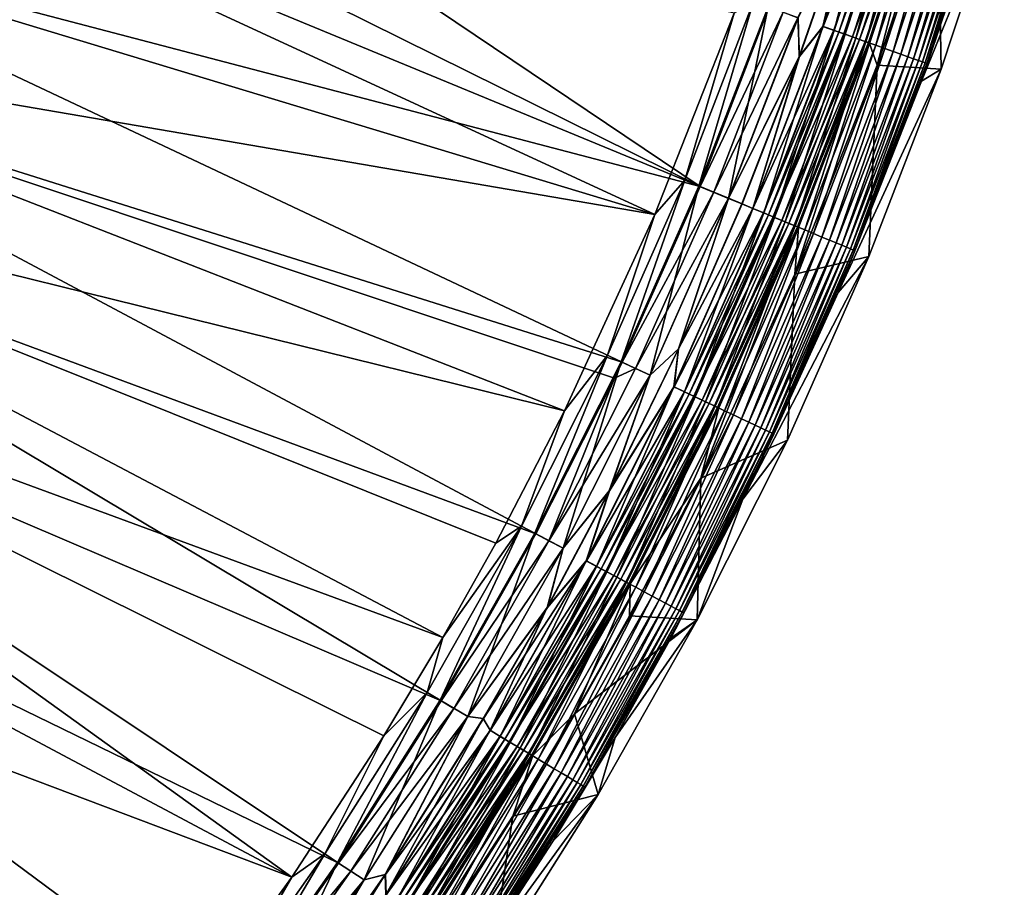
# Model space of a CAD drawing. Header units: metres. Extents: x -900 to 900, y -400 to 400.
# Tile 204 of 253: x 843 to 891, y -308 to -265. Entities that reach past the tile are written whole.
import ezdxf

# ---------------------------------------------------------------- set-up
doc = ezdxf.new("R2010")
doc.units = ezdxf.units.M

msp = doc.modelspace()

# ---------------------------------------------------------------- linework, layer by layer
at = {"layer": 'top'}
for points in [[(833.678528, -244.696198, -32.470963), (876.619751, -273.58847, -3.399924), (831.358643, -251.173111, -32.471138)], [(880.22467, -264.190063, -3.399924), (876.619751, -273.58847, -3.399924), (833.678528, -244.696198, -32.470963)], [(876.619751, -273.58847, -3.399924), (830.080566, -254.367065, -32.470848), (831.358643, -251.173111, -32.471138)], [(874.420105, -274.93988, -0.803848), (828.644226, -253.807495, -29.872879), (825.802856, -260.232513, -29.871416)], [(874.420105, -274.93988, -0.803848), (878.28363, -265.150696, -0.803848), (828.644226, -253.807495, -29.872879)], [(830.080566, -254.367065, -32.470848), (876.619751, -273.58847, -3.399924), (827.292175, -260.656525, -32.469524)], [(885.567139, -256.763672, -0.028766), (883.967896, -259.979309), (882.597351, -265.788147, -0.028766)], [(882.597351, -265.788147, -0.028766), (883.1427, -265.983215, -0.114353), (885.567139, -256.763672, -0.028766)], [(885.576904, -256.766663, -3.056892), (886.111206, -256.928619, -3.22474), (882.606995, -265.791565, -3.056892)], [(882.606995, -265.791565, -3.056892), (883.981995, -259.983856, -3), (885.576904, -256.766663, -3.056892)], [(886.111206, -256.928619, -3.22474), (883.13269, -265.979614, -3.22474), (882.606995, -265.791565, -3.056892)], [(886.111206, -256.928619, -3.22474), (886.363708, -257.005157, -3.348771), (883.13269, -265.979614, -3.22474)], [(885.567139, -256.763672, -0.028766), (883.1427, -265.983215, -0.114353), (886.121338, -256.931702, -0.114353)], [(886.121338, -256.931702, -0.114353), (883.1427, -265.983215, -0.114353), (883.678711, -266.174957, -0.255695)], [(886.121338, -256.931702, -0.114353), (883.678711, -266.174957, -0.255695), (886.666138, -257.096832, -0.255695)], [(886.363708, -257.005157, -3.348771), (883.381165, -266.068481, -3.348771), (883.13269, -265.979614, -3.22474)], [(886.363708, -257.005157, -3.348771), (886.60321, -257.077759, -3.497899), (883.381165, -266.068481, -3.348771)], [(886.60321, -257.077759, -3.497899), (883.616821, -266.152802, -3.497899), (883.381165, -266.068481, -3.348771)], [(886.60321, -257.077759, -3.497899), (887.03479, -257.208588, -3.865118), (883.616821, -266.152802, -3.497899)], [(887.03479, -257.208588, -3.865118), (884.041443, -266.304688, -3.865118), (883.616821, -266.152802, -3.497899)], [(886.666138, -257.096832, -0.255695), (883.678711, -266.174957, -0.255695), (884.199341, -266.361176, -0.451727)], [(887.03479, -257.208588, -3.865118), (887.389954, -257.316254, -4.312942), (884.041443, -266.304688, -3.865118)], [(887.389954, -257.316254, -4.312942), (884.39093, -266.429688, -4.312942), (884.041443, -266.304688, -3.865118)], [(886.666138, -257.096832, -0.255695), (884.199341, -266.361176, -0.451727), (887.195251, -257.257233, -0.451727)], [(887.195251, -257.257233, -0.451727), (884.199341, -266.361176, -0.451727), (884.69873, -266.539795, -0.70103)], [(887.389954, -257.316254, -4.312942), (887.65564, -257.39679, -4.82471), (884.39093, -266.429688, -4.312942)], [(887.65564, -257.39679, -4.82471), (884.652344, -266.523193, -4.82471), (884.39093, -266.429688, -4.312942)], [(887.65564, -257.39679, -4.82471), (887.820923, -257.446869, -5.381563), (884.652344, -266.523193, -4.82471)], [(887.820923, -257.446869, -5.381563), (884.814941, -266.58136, -5.381563), (884.652344, -266.523193, -4.82471)], [(884.69873, -266.539795, -0.70103), (887.70282, -257.411072, -0.70103), (887.195251, -257.257233, -0.451727)], [(885.172424, -266.709229, -1.000777), (887.70282, -257.411072, -0.70103), (884.69873, -266.539795, -0.70103)], [(887.820923, -257.446869, -5.381563), (887.886169, -257.506226, -5.959025), (884.814941, -266.58136, -5.381563)], [(887.70282, -257.411072, -0.70103), (885.172424, -266.709229, -1.000777), (888.184204, -257.557007, -1.000777)], [(887.886169, -257.506226, -5.959025), (884.875061, -266.620941, -5.959025), (884.814941, -266.58136, -5.381563)], [(887.886169, -257.506226, -5.959025), (885.247437, -267.673798, -87), (884.875061, -266.620941, -5.959025)], [(888.184204, -257.557007, -1.000777), (885.172424, -266.709229, -1.000777), (885.616211, -266.868011, -1.34779)], [(887.886169, -257.506226, -5.959025), (888.194824, -258.911102, -87), (885.247437, -267.673798, -87)], [(885.616211, -266.868011, -1.34779), (888.635254, -257.693756, -1.34779), (888.184204, -257.557007, -1.000777)], [(886.026001, -267.014587, -1.738888), (888.635254, -257.693756, -1.34779), (885.616211, -266.868011, -1.34779)], [(886.026001, -267.014587, -1.738888), (889.051758, -257.820007, -1.738888), (888.635254, -257.693756, -1.34779)], [(886.397766, -267.147583, -2.170691), (889.051758, -257.820007, -1.738888), (886.026001, -267.014587, -1.738888)], [(889.051758, -257.820007, -1.738888), (886.397766, -267.147583, -2.170691), (889.429626, -257.93454, -2.170691)], [(889.429626, -257.93454, -2.170691), (886.397766, -267.147583, -2.170691), (886.728394, -267.265839, -2.639013)], [(886.728394, -267.265839, -2.639013), (889.765564, -258.036377, -2.639013), (889.429626, -257.93454, -2.170691)], [(887.014709, -267.368256, -3.139467), (889.765564, -258.036377, -2.639013), (886.728394, -267.265839, -2.639013)], [(887.014709, -267.368256, -3.139467), (890.056641, -258.124603, -3.139467), (889.765564, -258.036377, -2.639013)], [(887.253784, -267.453766, -3.667668), (890.056641, -258.124603, -3.139467), (887.014709, -267.368256, -3.139467)], [(887.253784, -267.453766, -3.667668), (890.299622, -258.198273, -3.667668), (890.056641, -258.124603, -3.139467)], [(887.442932, -267.521423, -4.218875), (890.299622, -258.198273, -3.667668), (887.253784, -267.453766, -3.667668)], [(890.299622, -258.198273, -3.667668), (887.442932, -267.521423, -4.218875), (890.49176, -258.256531, -4.218875)], [(890.49176, -258.256531, -4.218875), (887.442932, -267.521423, -4.218875), (887.580627, -267.570709, -4.786941)], [(890.631775, -258.29895, -4.786941), (890.49176, -258.256531, -4.218875), (887.580627, -267.570709, -4.786941)], [(890.631775, -258.29895, -4.786941), (887.580627, -267.570709, -4.786941), (887.666016, -267.601227, -5.365363)], [(890.718506, -258.325256, -5.365363), (890.631775, -258.29895, -4.786941), (887.666016, -267.601227, -5.365363)], [(887.666016, -267.601227, -5.365363), (890.384705, -259.59024, -5.947641), (890.718506, -258.325256, -5.365363)], [(891.433838, -258.582397, -87), (890.384705, -259.59024, -5.947641), (887.403076, -268.454834, -5.947641)], [(891.433838, -258.582397, -87), (887.403076, -268.454834, -5.947641), (888.365662, -267.869904, -87)], [(891.433838, -258.582397, -87), (888.365662, -267.869904, -87), (888.194824, -258.911102, -87)], [(888.365662, -267.869904, -87), (885.247437, -267.673798, -87), (888.194824, -258.911102, -87)], [(887.403076, -268.454834, -5.947641), (890.384705, -259.59024, -5.947641), (887.666016, -267.601227, -5.365363)], [(822.860046, -266.103302, -29.869116), (874.420105, -274.93988, -0.803848), (825.802856, -260.232513, -29.871416)], [(883.981995, -259.983856, -3), (881.466797, -267.262421, -3), (881.387939, -265.37323, -3)], [(881.391724, -265.374573), (881.452881, -267.257324), (883.967896, -259.979309)], [(883.967896, -259.979309), (881.452881, -267.257324), (882.597351, -265.788147, -0.028766)], [(881.466797, -267.262421, -3), (883.981995, -259.983856, -3), (882.606995, -265.791565, -3.056892)], [(827.292175, -260.656525, -32.469524), (872.828491, -282.140686, -3.399924), (824.199768, -266.802155, -32.467205)], [(876.619751, -273.58847, -3.399924), (872.828491, -282.140686, -3.399924), (827.292175, -260.656525, -32.469524)], [(879.228088, -264.582916, -0.456723), (875.881042, -273.282471, -0.456723), (876.567688, -273.566895, -0.204445)], [(879.228088, -264.582916, -0.456723), (878.28363, -265.150696, -0.803848), (875.881042, -273.282471, -0.456723)], [(879.927856, -264.833221, -0.204445), (879.228088, -264.582916, -0.456723), (876.567688, -273.566895, -0.204445)], [(876.619751, -273.58847, -3.399924), (880.22467, -264.190063, -3.399924), (880.658752, -265.094696, -3.101714)], [(879.927856, -264.833221, -0.204445), (876.567688, -273.566895, -0.204445), (878.00238, -274.161163)], [(877.284912, -273.863953, -3.101714), (876.619751, -273.58847, -3.399924), (880.658752, -265.094696, -3.101714)], [(880.658752, -265.094696, -3.101714), (881.387939, -265.37323, -3), (877.284912, -273.863953, -3.101714)], [(881.391724, -265.374573), (879.927856, -264.833221, -0.204445), (878.00238, -274.161163)], [(878.28363, -265.150696, -0.803848), (874.420105, -274.93988, -0.803848), (875.881042, -273.282471, -0.456723)], [(881.387939, -265.37323, -3), (877.998657, -274.159637, -3), (877.284912, -273.863953, -3.101714)], [(881.387939, -265.37323, -3), (881.466797, -267.262421, -3), (877.998657, -274.159637, -3)], [(881.391724, -265.374573), (878.00238, -274.161163), (881.452881, -267.257324)], [(882.597351, -265.788147, -0.028766), (881.452881, -267.257324), (879.187134, -274.651917, -0.028766)], [(879.187134, -274.651917, -0.028766), (879.722229, -274.873535, -0.114353), (882.597351, -265.788147, -0.028766)], [(882.606995, -265.791565, -3.056892), (883.13269, -265.979614, -3.22474), (879.196594, -274.655823, -3.056892)], [(879.196594, -274.655823, -3.056892), (881.466797, -267.262421, -3), (882.606995, -265.791565, -3.056892)], [(883.13269, -265.979614, -3.22474), (879.712402, -274.869476, -3.22474), (879.196594, -274.655823, -3.056892)], [(883.13269, -265.979614, -3.22474), (883.381165, -266.068481, -3.348771), (879.712402, -274.869476, -3.22474)], [(883.381165, -266.068481, -3.348771), (879.956238, -274.970459, -3.348771), (879.712402, -274.869476, -3.22474)], [(879.722229, -274.873535, -0.114353), (883.1427, -265.983215, -0.114353), (882.597351, -265.788147, -0.028766)], [(879.722229, -274.873535, -0.114353), (880.24823, -275.091431, -0.255695), (883.1427, -265.983215, -0.114353)], [(883.381165, -266.068481, -3.348771), (883.616821, -266.152802, -3.497899), (879.956238, -274.970459, -3.348771)], [(883.1427, -265.983215, -0.114353), (880.24823, -275.091431, -0.255695), (883.678711, -266.174957, -0.255695)], [(819.514832, -272.042908, -29.865801), (870.017395, -284.498688, -0.803848), (822.860046, -266.103302, -29.869116)], [(870.017395, -284.498688, -0.803848), (874.420105, -274.93988, -0.803848), (822.860046, -266.103302, -29.869116)], [(883.616821, -266.152802, -3.497899), (880.187439, -275.066254, -3.497899), (879.956238, -274.970459, -3.348771)], [(883.616821, -266.152802, -3.497899), (884.041443, -266.304688, -3.865118), (880.187439, -275.066254, -3.497899)], [(884.041443, -266.304688, -3.865118), (880.604187, -275.238861, -3.865118), (880.187439, -275.066254, -3.497899)], [(883.678711, -266.174957, -0.255695), (880.24823, -275.091431, -0.255695), (880.759094, -275.303009, -0.451727)], [(884.041443, -266.304688, -3.865118), (884.39093, -266.429688, -4.312942), (880.604187, -275.238861, -3.865118)], [(884.39093, -266.429688, -4.312942), (880.947083, -275.38089, -4.312942), (880.604187, -275.238861, -3.865118)], [(883.678711, -266.174957, -0.255695), (880.759094, -275.303009, -0.451727), (884.199341, -266.361176, -0.451727)], [(884.199341, -266.361176, -0.451727), (880.759094, -275.303009, -0.451727), (881.249084, -275.505981, -0.70103)], [(884.39093, -266.429688, -4.312942), (884.652344, -266.523193, -4.82471), (880.947083, -275.38089, -4.312942)], [(884.652344, -266.523193, -4.82471), (881.203552, -275.487122, -4.82471), (880.947083, -275.38089, -4.312942)], [(884.652344, -266.523193, -4.82471), (884.814941, -266.58136, -5.381563), (881.203552, -275.487122, -4.82471)], [(884.199341, -266.361176, -0.451727), (881.249084, -275.505981, -0.70103), (884.69873, -266.539795, -0.70103)], [(884.69873, -266.539795, -0.70103), (881.249084, -275.505981, -0.70103), (881.713867, -275.698517, -1.000777)], [(881.713867, -275.698517, -1.000777), (885.172424, -266.709229, -1.000777), (884.69873, -266.539795, -0.70103)], [(824.199768, -266.802155, -32.467205), (868.623962, -290.492249, -3.399924), (820.81073, -272.789337, -32.463894)], [(872.828491, -282.140686, -3.399924), (872.458252, -282.918945, -3.399924), (824.199768, -266.802155, -32.467205)], [(824.199768, -266.802155, -32.467205), (872.458252, -282.918945, -3.399924), (868.623962, -290.492249, -3.399924)], [(884.814941, -266.58136, -5.381563), (881.363098, -275.553223, -5.381563), (881.203552, -275.487122, -4.82471)], [(885.247437, -267.673798, -87), (881.231445, -277.849609, -87), (884.875061, -266.620941, -5.959025)], [(884.875061, -266.620941, -5.959025), (881.231445, -277.849609, -87), (881.420349, -275.576935, -5.959025)], [(884.814941, -266.58136, -5.381563), (884.875061, -266.620941, -5.959025), (881.363098, -275.553223, -5.381563)], [(884.875061, -266.620941, -5.959025), (881.420349, -275.576935, -5.959025), (881.363098, -275.553223, -5.381563)], [(882.149353, -275.878906, -1.34779), (885.172424, -266.709229, -1.000777), (881.713867, -275.698517, -1.000777)], [(885.172424, -266.709229, -1.000777), (882.149353, -275.878906, -1.34779), (885.616211, -266.868011, -1.34779)], [(885.616211, -266.868011, -1.34779), (882.149353, -275.878906, -1.34779), (882.551453, -276.045471, -1.738888)], [(882.551453, -276.045471, -1.738888), (886.026001, -267.014587, -1.738888), (885.616211, -266.868011, -1.34779)], [(882.916321, -276.196564, -2.170691), (886.026001, -267.014587, -1.738888), (882.551453, -276.045471, -1.738888)], [(882.916321, -276.196564, -2.170691), (886.397766, -267.147583, -2.170691), (886.026001, -267.014587, -1.738888)], [(881.466797, -267.262421, -3), (878.662598, -274.434631, -3), (877.998657, -274.159637, -3)], [(878.00238, -274.161163), (878.648926, -274.428955), (881.452881, -267.257324)], [(881.452881, -267.257324), (878.648926, -274.428955), (879.187134, -274.651917, -0.028766)], [(879.196594, -274.655823, -3.056892), (878.662598, -274.434631, -3), (881.466797, -267.262421, -3)], [(883.240662, -276.330933, -2.639013), (886.397766, -267.147583, -2.170691), (882.916321, -276.196564, -2.170691)], [(886.397766, -267.147583, -2.170691), (883.240662, -276.330933, -2.639013), (886.728394, -267.265839, -2.639013)], [(886.728394, -267.265839, -2.639013), (883.240662, -276.330933, -2.639013), (883.521667, -276.447327, -3.139467)], [(883.521667, -276.447327, -3.139467), (887.014709, -267.368256, -3.139467), (886.728394, -267.265839, -2.639013)], [(883.756287, -276.544495, -3.667668), (887.014709, -267.368256, -3.139467), (883.521667, -276.447327, -3.139467)], [(883.756287, -276.544495, -3.667668), (887.253784, -267.453766, -3.667668), (887.014709, -267.368256, -3.139467)], [(883.941833, -276.621368, -4.218875), (887.253784, -267.453766, -3.667668), (883.756287, -276.544495, -3.667668)], [(883.941833, -276.621368, -4.218875), (887.442932, -267.521423, -4.218875), (887.253784, -267.453766, -3.667668)], [(884.845459, -276.995667, -87), (881.231445, -277.849609, -87), (885.247437, -267.673798, -87)], [(887.403076, -268.454834, -5.947641), (883.339905, -278.750305, -5.947641), (888.365662, -267.869904, -87)], [(888.365662, -267.869904, -87), (883.339905, -278.750305, -5.947641), (884.845459, -276.995667, -87)], [(887.442932, -267.521423, -4.218875), (883.941833, -276.621368, -4.218875), (884.076965, -276.677338, -4.786941)], [(887.580627, -267.570709, -4.786941), (887.442932, -267.521423, -4.218875), (884.076965, -276.677338, -4.786941)], [(887.580627, -267.570709, -4.786941), (884.076965, -276.677338, -4.786941), (884.160706, -276.712036, -5.365363)], [(887.666016, -267.601227, -5.365363), (887.580627, -267.570709, -4.786941), (884.160706, -276.712036, -5.365363)], [(884.160706, -276.712036, -5.365363), (887.403076, -268.454834, -5.947641), (887.666016, -267.601227, -5.365363)], [(888.365662, -267.869904, -87), (884.845459, -276.995667, -87), (885.247437, -267.673798, -87)], [(883.339905, -278.750305, -5.947641), (887.403076, -268.454834, -5.947641), (884.160706, -276.712036, -5.365363)], [(815.884094, -277.801331, -29.861549), (864.093689, -295.533813, -0.803848), (819.514832, -272.042908, -29.865801)], [(864.093689, -295.533813, -0.803848), (866.673462, -290.941956, -0.803848), (819.514832, -272.042908, -29.865801)], [(819.514832, -272.042908, -29.865801), (866.673462, -290.941956, -0.803848), (870.017395, -284.498688, -0.803848)], [(820.81073, -272.789337, -32.463894), (864.016663, -298.623444, -3.399924), (817.13324, -278.603821, -32.459595)], [(868.623962, -290.492249, -3.399924), (864.016663, -298.623444, -3.399924), (820.81073, -272.789337, -32.463894)], [(875.881042, -273.282471, -0.456723), (872.107422, -281.799591, -0.456723), (872.779236, -282.117371, -0.204445)], [(875.881042, -273.282471, -0.456723), (874.420105, -274.93988, -0.803848), (872.107422, -281.799591, -0.456723)], [(876.567688, -273.566895, -0.204445), (875.881042, -273.282471, -0.456723), (872.779236, -282.117371, -0.204445)], [(876.567688, -273.566895, -0.204445), (872.779236, -282.117371, -0.204445), (874.185974, -282.770844)], [(872.828491, -282.140686, -3.399924), (876.619751, -273.58847, -3.399924), (877.284912, -273.863953, -3.101714)], [(878.00238, -274.161163), (876.567688, -273.566895, -0.204445), (874.185974, -282.770844)], [(873.481018, -282.449341, -3.101714), (872.828491, -282.140686, -3.399924), (877.284912, -273.863953, -3.101714)], [(877.284912, -273.863953, -3.101714), (877.998657, -274.159637, -3), (873.481018, -282.449341, -3.101714)], [(877.998657, -274.159637, -3), (874.182373, -282.769135, -3), (873.481018, -282.449341, -3.101714)], [(877.998657, -274.159637, -3), (875.575989, -281.484558, -3), (874.182373, -282.769135, -3)], [(878.00238, -274.161163), (874.185974, -282.770844), (875.562561, -281.478333)], [(878.648926, -274.428955), (878.00238, -274.161163), (875.562561, -281.478333)], [(877.998657, -274.159637, -3), (878.662598, -274.434631, -3), (875.575989, -281.484558, -3)], [(879.187134, -274.651917, -0.028766), (875.562561, -281.478333), (875.342285, -283.329773, -0.028766)], [(875.342285, -283.329773, -0.028766), (875.865845, -283.577454, -0.114353), (879.187134, -274.651917, -0.028766)], [(879.196594, -274.655823, -3.056892), (879.712402, -274.869476, -3.22474), (875.351501, -283.334167, -3.056892)], [(875.351501, -283.334167, -3.056892), (875.575989, -281.484558, -3), (879.196594, -274.655823, -3.056892)], [(879.187134, -274.651917, -0.028766), (878.648926, -274.428955), (875.562561, -281.478333)], [(875.575989, -281.484558, -3), (878.662598, -274.434631, -3), (879.196594, -274.655823, -3.056892)], [(875.865845, -283.577454, -0.114353), (879.722229, -274.873535, -0.114353), (879.187134, -274.651917, -0.028766)], [(874.420105, -274.93988, -0.803848), (870.017395, -284.498688, -0.803848), (872.107422, -281.799591, -0.456723)], [(879.712402, -274.869476, -3.22474), (875.856262, -283.572906, -3.22474), (875.351501, -283.334167, -3.056892)], [(879.712402, -274.869476, -3.22474), (879.956238, -274.970459, -3.348771), (875.856262, -283.572906, -3.22474)], [(879.956238, -274.970459, -3.348771), (876.094788, -283.68576, -3.348771), (875.856262, -283.572906, -3.22474)], [(875.865845, -283.577454, -0.114353), (876.380493, -283.820892, -0.255695), (879.722229, -274.873535, -0.114353)], [(879.956238, -274.970459, -3.348771), (880.187439, -275.066254, -3.497899), (876.094788, -283.68576, -3.348771)], [(880.187439, -275.066254, -3.497899), (876.321045, -283.792786, -3.497899), (876.094788, -283.68576, -3.348771)], [(880.187439, -275.066254, -3.497899), (880.604187, -275.238861, -3.865118), (876.321045, -283.792786, -3.497899)], [(876.380493, -283.820892, -0.255695), (880.24823, -275.091431, -0.255695), (879.722229, -274.873535, -0.114353)], [(876.380493, -283.820892, -0.255695), (876.880371, -284.057343, -0.451727), (880.24823, -275.091431, -0.255695)], [(880.24823, -275.091431, -0.255695), (876.880371, -284.057343, -0.451727), (880.759094, -275.303009, -0.451727)], [(880.604187, -275.238861, -3.865118), (876.72876, -283.985657, -3.865118), (876.321045, -283.792786, -3.497899)], [(881.231445, -277.849609, -87), (876.654785, -287.785858, -87), (881.420349, -275.576935, -5.959025)], [(881.420349, -275.576935, -5.959025), (876.654785, -287.785858, -87), (877.530334, -284.352631, -5.959025)], [(880.604187, -275.238861, -3.865118), (880.947083, -275.38089, -4.312942), (876.72876, -283.985657, -3.865118)], [(880.947083, -275.38089, -4.312942), (877.06427, -284.144348, -4.312942), (876.72876, -283.985657, -3.865118)], [(880.759094, -275.303009, -0.451727), (876.880371, -284.057343, -0.451727), (877.359802, -284.284149, -0.70103)], [(880.947083, -275.38089, -4.312942), (881.203552, -275.487122, -4.82471), (877.06427, -284.144348, -4.312942)], [(881.203552, -275.487122, -4.82471), (877.315247, -284.263062, -4.82471), (877.06427, -284.144348, -4.312942)], [(881.203552, -275.487122, -4.82471), (881.363098, -275.553223, -5.381563), (877.315247, -284.263062, -4.82471)], [(881.363098, -275.553223, -5.381563), (877.471375, -284.336914, -5.381563), (877.315247, -284.263062, -4.82471)], [(880.759094, -275.303009, -0.451727), (877.359802, -284.284149, -0.70103), (881.249084, -275.505981, -0.70103)], [(881.249084, -275.505981, -0.70103), (877.359802, -284.284149, -0.70103), (877.814575, -284.499268, -1.000777)], [(881.363098, -275.553223, -5.381563), (881.420349, -275.576935, -5.959025), (877.471375, -284.336914, -5.381563)], [(881.420349, -275.576935, -5.959025), (877.530334, -284.352631, -5.959025), (877.471375, -284.336914, -5.381563)], [(881.249084, -275.505981, -0.70103), (877.814575, -284.499268, -1.000777), (881.713867, -275.698517, -1.000777)], [(881.713867, -275.698517, -1.000777), (877.814575, -284.499268, -1.000777), (878.240723, -284.700836, -1.34779)], [(878.240723, -284.700836, -1.34779), (882.149353, -275.878906, -1.34779), (881.713867, -275.698517, -1.000777)], [(878.634155, -284.886932, -1.738888), (882.149353, -275.878906, -1.34779), (878.240723, -284.700836, -1.34779)], [(882.149353, -275.878906, -1.34779), (878.634155, -284.886932, -1.738888), (882.551453, -276.045471, -1.738888)], [(882.551453, -276.045471, -1.738888), (878.634155, -284.886932, -1.738888), (878.991089, -285.055786, -2.170691)], [(878.991089, -285.055786, -2.170691), (882.916321, -276.196564, -2.170691), (882.551453, -276.045471, -1.738888)], [(879.308472, -285.205933, -2.639013), (882.916321, -276.196564, -2.170691), (878.991089, -285.055786, -2.170691)], [(879.308472, -285.205933, -2.639013), (883.240662, -276.330933, -2.639013), (882.916321, -276.196564, -2.170691)], [(879.583435, -285.335999, -3.139467), (883.240662, -276.330933, -2.639013), (879.308472, -285.205933, -2.639013)], [(883.240662, -276.330933, -2.639013), (879.583435, -285.335999, -3.139467), (883.521667, -276.447327, -3.139467)], [(883.521667, -276.447327, -3.139467), (879.583435, -285.335999, -3.139467), (879.812927, -285.44458, -3.667668)], [(879.812927, -285.44458, -3.667668), (883.756287, -276.544495, -3.667668), (883.521667, -276.447327, -3.139467)], [(879.994507, -285.530457, -4.218875), (883.756287, -276.544495, -3.667668), (879.812927, -285.44458, -3.667668)], [(879.994507, -285.530457, -4.218875), (883.941833, -276.621368, -4.218875), (883.756287, -276.544495, -3.667668)], [(880.12677, -285.593018, -4.786941), (883.941833, -276.621368, -4.218875), (879.994507, -285.530457, -4.218875)], [(884.076965, -276.677338, -4.786941), (883.941833, -276.621368, -4.218875), (880.12677, -285.593018, -4.786941)], [(883.339905, -278.750305, -5.947641), (878.709412, -288.803375, -5.947641), (884.845459, -276.995667, -87)], [(884.845459, -276.995667, -87), (878.709412, -288.803375, -5.947641), (880.881775, -285.937714, -87)], [(884.076965, -276.677338, -4.786941), (880.12677, -285.593018, -4.786941), (880.208679, -285.631775, -5.365363)], [(884.160706, -276.712036, -5.365363), (884.076965, -276.677338, -4.786941), (880.208679, -285.631775, -5.365363)], [(880.208679, -285.631775, -5.365363), (883.339905, -278.750305, -5.947641), (884.160706, -276.712036, -5.365363)], [(884.845459, -276.995667, -87), (880.881775, -285.937714, -87), (881.231445, -277.849609, -87)], [(856.742371, -307.198944, -0.803848), (815.884094, -277.801331, -29.861549), (811.974487, -283.371185, -29.856339)], [(856.742371, -307.198944, -0.803848), (861.217468, -300.325409, -0.803848), (815.884094, -277.801331, -29.861549)], [(861.217468, -300.325409, -0.803848), (864.093689, -295.533813, -0.803848), (815.884094, -277.801331, -29.861549)], [(880.881775, -285.937714, -87), (876.654785, -287.785858, -87), (881.231445, -277.849609, -87)], [(817.13324, -278.603821, -32.459595), (859.015991, -306.518616, -3.399924), (813.175964, -284.231598, -32.454315)], [(864.016663, -298.623444, -3.399924), (859.015991, -306.518616, -3.399924), (817.13324, -278.603821, -32.459595)], [(878.709412, -288.803375, -5.947641), (883.339905, -278.750305, -5.947641), (880.208679, -285.631775, -5.365363)], [(872.107422, -281.799591, -0.456723), (867.91864, -290.115173, -0.456723), (868.574036, -290.465576, -0.204445)], [(872.107422, -281.799591, -0.456723), (870.017395, -284.498688, -0.803848), (867.91864, -290.115173, -0.456723)], [(872.779236, -282.117371, -0.204445), (872.107422, -281.799591, -0.456723), (868.574036, -290.465576, -0.204445)], [(875.562561, -281.478333), (872.197021, -288.398773), (875.342285, -283.329773, -0.028766)], [(875.562561, -281.478333), (874.185974, -282.770844), (872.197021, -288.398773)], [(872.210205, -288.405518, -3), (875.575989, -281.484558, -3), (875.351501, -283.334167, -3.056892)], [(875.575989, -281.484558, -3), (872.210205, -288.405518, -3), (874.182373, -282.769135, -3)], [(872.779236, -282.117371, -0.204445), (868.574036, -290.465576, -0.204445), (869.95166, -291.182892)], [(874.185974, -282.770844), (872.779236, -282.117371, -0.204445), (869.95166, -291.182892)], [(872.458252, -282.918945, -3.399924), (872.828491, -282.140686, -3.399924), (873.481018, -282.449341, -3.101714)], [(869.258667, -290.831573, -3.101714), (872.458252, -282.918945, -3.399924), (873.481018, -282.449341, -3.101714)], [(873.481018, -282.449341, -3.101714), (874.182373, -282.769135, -3), (869.258667, -290.831573, -3.101714)], [(874.182373, -282.769135, -3), (869.948181, -291.181, -3), (869.258667, -290.831573, -3.101714)], [(874.182373, -282.769135, -3), (872.210205, -288.405518, -3), (869.948181, -291.181, -3)], [(874.185974, -282.770844), (869.95166, -291.182892), (872.197021, -288.398773)], [(869.258667, -290.831573, -3.101714), (868.623962, -290.492249, -3.399924), (872.458252, -282.918945, -3.399924)], [(875.342285, -283.329773, -0.028766), (872.197021, -288.398773), (871.074402, -291.802338, -0.028766)], [(871.074402, -291.802338, -0.028766), (871.585205, -292.075409, -0.114353), (875.342285, -283.329773, -0.028766)], [(875.351501, -283.334167, -3.056892), (875.856262, -283.572906, -3.22474), (871.083435, -291.807159, -3.056892)], [(871.083435, -291.807159, -3.056892), (872.210205, -288.405518, -3), (875.351501, -283.334167, -3.056892)], [(871.585205, -292.075409, -0.114353), (875.865845, -283.577454, -0.114353), (875.342285, -283.329773, -0.028766)], [(807.795105, -288.742004, -29.850136), (856.742371, -307.198944, -0.803848), (811.974487, -283.371185, -29.856339)], [(875.856262, -283.572906, -3.22474), (871.575806, -292.070404, -3.22474), (871.083435, -291.807159, -3.056892)], [(875.856262, -283.572906, -3.22474), (876.094788, -283.68576, -3.348771), (871.575806, -292.070404, -3.22474)], [(876.094788, -283.68576, -3.348771), (871.808533, -292.194794, -3.348771), (871.575806, -292.070404, -3.22474)], [(871.585205, -292.075409, -0.114353), (872.08728, -292.343811, -0.255695), (875.865845, -283.577454, -0.114353)], [(876.094788, -283.68576, -3.348771), (876.321045, -283.792786, -3.497899), (871.808533, -292.194794, -3.348771)], [(876.321045, -283.792786, -3.497899), (872.029236, -292.312805, -3.497899), (871.808533, -292.194794, -3.348771)], [(876.321045, -283.792786, -3.497899), (876.72876, -283.985657, -3.865118), (872.029236, -292.312805, -3.497899)], [(872.08728, -292.343811, -0.255695), (876.380493, -283.820892, -0.255695), (875.865845, -283.577454, -0.114353)], [(813.175964, -284.231598, -32.454315), (853.609985, -314.191132, -3.399924), (808.948486, -289.659393, -32.44804)], [(859.015991, -306.518616, -3.399924), (853.609985, -314.191132, -3.399924), (813.175964, -284.231598, -32.454315)], [(876.72876, -283.985657, -3.865118), (872.427002, -292.525482, -3.865118), (872.029236, -292.312805, -3.497899)], [(872.08728, -292.343811, -0.255695), (872.57489, -292.604523, -0.451727), (876.380493, -283.820892, -0.255695)], [(876.72876, -283.985657, -3.865118), (877.06427, -284.144348, -4.312942), (872.427002, -292.525482, -3.865118)], [(877.06427, -284.144348, -4.312942), (872.754333, -292.700439, -4.312942), (872.427002, -292.525482, -3.865118)], [(872.57489, -292.604523, -0.451727), (876.880371, -284.057343, -0.451727), (876.380493, -283.820892, -0.255695)], [(872.57489, -292.604523, -0.451727), (873.042664, -292.854584, -0.70103), (876.880371, -284.057343, -0.451727)], [(877.06427, -284.144348, -4.312942), (877.315247, -284.263062, -4.82471), (872.754333, -292.700439, -4.312942)], [(877.315247, -284.263062, -4.82471), (872.999146, -292.83136, -4.82471), (872.754333, -292.700439, -4.312942)], [(877.315247, -284.263062, -4.82471), (877.471375, -284.336914, -5.381563), (872.999146, -292.83136, -4.82471)], [(876.880371, -284.057343, -0.451727), (873.042664, -292.854584, -0.70103), (877.359802, -284.284149, -0.70103)], [(877.359802, -284.284149, -0.70103), (873.042664, -292.854584, -0.70103), (873.486328, -293.091797, -1.000777)], [(877.359802, -284.284149, -0.70103), (873.486328, -293.091797, -1.000777), (877.814575, -284.499268, -1.000777)], [(870.017395, -284.498688, -0.803848), (866.673462, -290.941956, -0.803848), (867.91864, -290.115173, -0.456723)], [(877.471375, -284.336914, -5.381563), (873.151489, -292.912781, -5.381563), (872.999146, -292.83136, -4.82471)], [(877.471375, -284.336914, -5.381563), (877.530334, -284.352631, -5.959025), (873.151489, -292.912781, -5.381563)], [(877.530334, -284.352631, -5.959025), (873.214417, -292.92688, -5.959025), (873.151489, -292.912781, -5.381563)], [(876.654785, -287.785858, -87), (873.214417, -292.92688, -5.959025), (877.530334, -284.352631, -5.959025)], [(877.814575, -284.499268, -1.000777), (873.486328, -293.091797, -1.000777), (873.901978, -293.314026, -1.34779)], [(877.814575, -284.499268, -1.000777), (873.901978, -293.314026, -1.34779), (878.240723, -284.700836, -1.34779)], [(878.240723, -284.700836, -1.34779), (873.901978, -293.314026, -1.34779), (874.285828, -293.519226, -1.738888)], [(874.285828, -293.519226, -1.738888), (878.634155, -284.886932, -1.738888), (878.240723, -284.700836, -1.34779)], [(874.634033, -293.705383, -2.170691), (878.634155, -284.886932, -1.738888), (874.285828, -293.519226, -1.738888)], [(878.634155, -284.886932, -1.738888), (874.634033, -293.705383, -2.170691), (878.991089, -285.055786, -2.170691)], [(878.991089, -285.055786, -2.170691), (874.634033, -293.705383, -2.170691), (874.943665, -293.870941, -2.639013)], [(874.943665, -293.870941, -2.639013), (879.308472, -285.205933, -2.639013), (878.991089, -285.055786, -2.170691)], [(875.211914, -294.014313, -3.139467), (879.308472, -285.205933, -2.639013), (874.943665, -293.870941, -2.639013)], [(875.211914, -294.014313, -3.139467), (879.583435, -285.335999, -3.139467), (879.308472, -285.205933, -2.639013)], [(875.435791, -294.134033, -3.667668), (879.583435, -285.335999, -3.139467), (875.211914, -294.014313, -3.139467)], [(879.583435, -285.335999, -3.139467), (875.435791, -294.134033, -3.667668), (879.812927, -285.44458, -3.667668)], [(879.812927, -285.44458, -3.667668), (875.435791, -294.134033, -3.667668), (875.612915, -294.228729, -4.218875)], [(875.612915, -294.228729, -4.218875), (879.994507, -285.530457, -4.218875), (879.812927, -285.44458, -3.667668)], [(875.741943, -294.297729, -4.786941), (879.994507, -285.530457, -4.218875), (875.612915, -294.228729, -4.218875)], [(875.741943, -294.297729, -4.786941), (880.12677, -285.593018, -4.786941), (879.994507, -285.530457, -4.218875)], [(875.821899, -294.340454, -5.365363), (880.12677, -285.593018, -4.786941), (875.741943, -294.297729, -4.786941)], [(880.208679, -285.631775, -5.365363), (880.12677, -285.593018, -4.786941), (875.821899, -294.340454, -5.365363)], [(875.821899, -294.340454, -5.365363), (878.709412, -288.803375, -5.947641), (880.208679, -285.631775, -5.365363)], [(880.881775, -285.937714, -87), (876.484009, -294.6745, -87), (876.654785, -287.785858, -87)], [(878.709412, -288.803375, -5.947641), (876.484009, -294.6745, -87), (880.881775, -285.937714, -87)], [(876.654785, -287.785858, -87), (873.18042, -294.480408, -87), (873.214417, -292.92688, -5.959025)], [(876.484009, -294.6745, -87), (873.18042, -294.480408, -87), (876.654785, -287.785858, -87)], [(872.197021, -288.398773), (869.17511, -294.073578), (871.074402, -291.802338, -0.028766)], [(872.197021, -288.398773), (869.95166, -291.182892), (869.17511, -294.073578)], [(871.083435, -291.807159, -3.056892), (869.188049, -294.08075, -3), (872.210205, -288.405518, -3)], [(872.210205, -288.405518, -3), (869.188049, -294.08075, -3), (869.948181, -291.181, -3)], [(803.354736, -293.90332, -29.842918), (850.350159, -316.009277, -0.803848), (807.795105, -288.742004, -29.850136)], [(850.350159, -316.009277, -0.803848), (856.742371, -307.198944, -0.803848), (807.795105, -288.742004, -29.850136)], [(878.709412, -288.803375, -5.947641), (875.194641, -295.575745, -5.947641), (876.484009, -294.6745, -87)], [(875.194641, -295.575745, -5.947641), (878.709412, -288.803375, -5.947641), (875.821899, -294.340454, -5.365363)], [(808.948486, -289.659393, -32.44804), (848.878296, -320.303436, -3.399924), (804.460876, -294.874146, -32.440762)], [(853.609985, -314.191132, -3.399924), (848.878296, -320.303436, -3.399924), (808.948486, -289.659393, -32.44804)], [(867.91864, -290.115173, -0.456723), (863.327515, -298.211517, -0.456723), (863.964905, -298.593658, -0.204445)], [(867.91864, -290.115173, -0.456723), (864.093689, -295.533813, -0.803848), (863.327515, -298.211517, -0.456723)], [(868.574036, -290.465576, -0.204445), (867.91864, -290.115173, -0.456723), (863.964905, -298.593658, -0.204445)], [(868.574036, -290.465576, -0.204445), (863.964905, -298.593658, -0.204445), (865.309753, -299.377045)], [(864.016663, -298.623444, -3.399924), (868.623962, -290.492249, -3.399924), (869.258667, -290.831573, -3.101714)], [(867.91864, -290.115173, -0.456723), (866.673462, -290.941956, -0.803848), (864.093689, -295.533813, -0.803848)], [(869.95166, -291.182892), (868.574036, -290.465576, -0.204445), (865.309753, -299.377045)], [(864.630737, -298.992828, -3.101714), (864.016663, -298.623444, -3.399924), (869.258667, -290.831573, -3.101714)], [(869.258667, -290.831573, -3.101714), (869.948181, -291.181, -3), (864.630737, -298.992828, -3.101714)], [(869.948181, -291.181, -3), (865.306335, -299.375, -3), (864.630737, -298.992828, -3.101714)], [(869.948181, -291.181, -3), (869.188049, -294.08075, -3), (865.306335, -299.375, -3)], [(869.95166, -291.182892), (865.309753, -299.377045), (869.17511, -294.073578)], [(866.405396, -300.056763, -3.056892), (866.079285, -299.482697, -3), (871.083435, -291.807159, -3.056892)], [(866.079285, -299.482697, -3), (869.188049, -294.08075, -3), (871.083435, -291.807159, -3.056892)], [(871.074402, -291.802338, -0.028766), (869.17511, -294.073578), (866.396606, -300.051514, -0.028766)], [(866.396606, -300.051514, -0.028766), (866.893372, -300.349304, -0.114353), (871.074402, -291.802338, -0.028766)], [(871.083435, -291.807159, -3.056892), (871.575806, -292.070404, -3.22474), (866.405396, -300.056763, -3.056892)], [(866.893372, -300.349304, -0.114353), (871.585205, -292.075409, -0.114353), (871.074402, -291.802338, -0.028766)], [(871.575806, -292.070404, -3.22474), (866.884277, -300.343842, -3.22474), (866.405396, -300.056763, -3.056892)], [(871.575806, -292.070404, -3.22474), (871.808533, -292.194794, -3.348771), (866.884277, -300.343842, -3.22474)], [(871.808533, -292.194794, -3.348771), (867.110596, -300.479523, -3.348771), (866.884277, -300.343842, -3.22474)], [(866.893372, -300.349304, -0.114353), (867.381653, -300.642059, -0.255695), (871.585205, -292.075409, -0.114353)], [(871.808533, -292.194794, -3.348771), (872.029236, -292.312805, -3.497899), (867.110596, -300.479523, -3.348771)], [(872.029236, -292.312805, -3.497899), (867.325256, -300.608246, -3.497899), (867.110596, -300.479523, -3.348771)], [(872.029236, -292.312805, -3.497899), (872.427002, -292.525482, -3.865118), (867.325256, -300.608246, -3.497899)], [(867.381653, -300.642059, -0.255695), (872.08728, -292.343811, -0.255695), (871.585205, -292.075409, -0.114353)], [(867.381653, -300.642059, -0.255695), (867.855896, -300.926361, -0.451727), (872.08728, -292.343811, -0.255695)], [(867.855896, -300.926361, -0.451727), (872.57489, -292.604523, -0.451727), (872.08728, -292.343811, -0.255695)], [(872.427002, -292.525482, -3.865118), (867.712097, -300.840149, -3.865118), (867.325256, -300.608246, -3.497899)], [(872.427002, -292.525482, -3.865118), (872.754333, -292.700439, -4.312942), (867.712097, -300.840149, -3.865118)], [(872.754333, -292.700439, -4.312942), (868.030396, -301.030975, -4.312942), (867.712097, -300.840149, -3.865118)], [(867.855896, -300.926361, -0.451727), (868.310791, -301.199097, -0.70103), (872.57489, -292.604523, -0.451727)], [(872.754333, -292.700439, -4.312942), (872.999146, -292.83136, -4.82471), (868.030396, -301.030975, -4.312942)], [(872.999146, -292.83136, -4.82471), (868.268494, -301.173737, -4.82471), (868.030396, -301.030975, -4.312942)], [(872.999146, -292.83136, -4.82471), (873.151489, -292.912781, -5.381563), (868.268494, -301.173737, -4.82471)], [(873.151489, -292.912781, -5.381563), (868.416626, -301.262543, -5.381563), (868.268494, -301.173737, -4.82471)], [(868.310791, -301.199097, -0.70103), (873.042664, -292.854584, -0.70103), (872.57489, -292.604523, -0.451727)], [(868.310791, -301.199097, -0.70103), (868.742249, -301.457764, -1.000777), (873.042664, -292.854584, -0.70103)], [(873.151489, -292.912781, -5.381563), (873.214417, -292.92688, -5.959025), (868.416626, -301.262543, -5.381563)], [(873.042664, -292.854584, -0.70103), (868.742249, -301.457764, -1.000777), (873.486328, -293.091797, -1.000777)], [(873.214417, -292.92688, -5.959025), (868.482971, -301.279022, -5.959025), (868.416626, -301.262543, -5.381563)], [(873.214417, -292.92688, -5.959025), (870.5, -299.251373, -87), (868.482971, -301.279022, -5.959025)], [(873.486328, -293.091797, -1.000777), (868.742249, -301.457764, -1.000777), (869.146545, -301.700134, -1.34779)], [(873.486328, -293.091797, -1.000777), (869.146545, -301.700134, -1.34779), (873.901978, -293.314026, -1.34779)], [(873.901978, -293.314026, -1.34779), (869.146545, -301.700134, -1.34779), (869.519836, -301.92392, -1.738888)], [(873.901978, -293.314026, -1.34779), (869.519836, -301.92392, -1.738888), (874.285828, -293.519226, -1.738888)], [(873.18042, -294.480408, -87), (870.5, -299.251373, -87), (873.214417, -292.92688, -5.959025)], [(874.285828, -293.519226, -1.738888), (869.519836, -301.92392, -1.738888), (869.858521, -302.126953, -2.170691)], [(869.858521, -302.126953, -2.170691), (874.634033, -293.705383, -2.170691), (874.285828, -293.519226, -1.738888)], [(870.159607, -302.307495, -2.639013), (874.634033, -293.705383, -2.170691), (869.858521, -302.126953, -2.170691)], [(874.634033, -293.705383, -2.170691), (870.159607, -302.307495, -2.639013), (874.943665, -293.870941, -2.639013)], [(874.943665, -293.870941, -2.639013), (870.159607, -302.307495, -2.639013), (870.420471, -302.463867, -3.139467)], [(870.420471, -302.463867, -3.139467), (875.211914, -294.014313, -3.139467), (874.943665, -293.870941, -2.639013)], [(843.461121, -324.436737, -0.803848), (850.350159, -316.009277, -0.803848), (803.354736, -293.90332, -29.842918)], [(869.188049, -294.08075, -3), (866.079285, -299.482697, -3), (865.306335, -299.375, -3)], [(869.17511, -294.073578), (865.309753, -299.377045), (866.06665, -299.475098)], [(869.17511, -294.073578), (866.06665, -299.475098), (866.396606, -300.051514, -0.028766)], [(870.638245, -302.594421, -3.667668), (875.211914, -294.014313, -3.139467), (870.420471, -302.463867, -3.139467)], [(870.638245, -302.594421, -3.667668), (875.435791, -294.134033, -3.667668), (875.211914, -294.014313, -3.139467)], [(870.810486, -302.697693, -4.218875), (875.435791, -294.134033, -3.667668), (870.638245, -302.594421, -3.667668)], [(875.435791, -294.134033, -3.667668), (870.810486, -302.697693, -4.218875), (875.612915, -294.228729, -4.218875)], [(875.612915, -294.228729, -4.218875), (870.810486, -302.697693, -4.218875), (870.935974, -302.772949, -4.786941)], [(870.935974, -302.772949, -4.786941), (875.741943, -294.297729, -4.786941), (875.612915, -294.228729, -4.218875)], [(871.013733, -302.81955, -5.365363), (875.741943, -294.297729, -4.786941), (870.935974, -302.772949, -4.786941)], [(871.013733, -302.81955, -5.365363), (875.821899, -294.340454, -5.365363), (875.741943, -294.297729, -4.786941)], [(872.483032, -300.40213, -5.947641), (875.821899, -294.340454, -5.365363), (871.013733, -302.81955, -5.365363)], [(872.483032, -300.40213, -5.947641), (875.194641, -295.575745, -5.947641), (875.821899, -294.340454, -5.365363)], [(873.18042, -294.480408, -87), (876.484009, -294.6745, -87), (870.5, -299.251373, -87)], [(876.484009, -294.6745, -87), (871.662903, -303.184967, -87), (870.5, -299.251373, -87)], [(876.484009, -294.6745, -87), (872.483032, -300.40213, -5.947641), (871.662903, -303.184967, -87)], [(875.194641, -295.575745, -5.947641), (872.483032, -300.40213, -5.947641), (876.484009, -294.6745, -87)], [(804.460876, -294.874146, -32.440762), (843.902405, -326.218597, -3.399924), (799.723877, -299.863464, -32.432468)], [(848.878296, -320.303436, -3.399924), (843.902405, -326.218597, -3.399924), (804.460876, -294.874146, -32.440762)], [(864.093689, -295.533813, -0.803848), (861.217468, -300.325409, -0.803848), (863.327515, -298.211517, -0.456723)], [(863.327515, -298.211517, -0.456723), (858.346863, -306.070953, -0.456723), (858.964722, -306.483917, -0.204445)], [(863.327515, -298.211517, -0.456723), (861.217468, -300.325409, -0.803848), (858.346863, -306.070953, -0.456723)], [(863.964905, -298.593658, -0.204445), (863.327515, -298.211517, -0.456723), (858.964722, -306.483917, -0.204445)], [(863.964905, -298.593658, -0.204445), (858.964722, -306.483917, -0.204445), (860.271362, -307.333557)], [(859.015991, -306.518616, -3.399924), (864.016663, -298.623444, -3.399924), (864.630737, -298.992828, -3.101714)], [(865.309753, -299.377045), (863.964905, -298.593658, -0.204445), (860.271362, -307.333557)], [(859.610168, -306.915253, -3.101714), (859.015991, -306.518616, -3.399924), (864.630737, -298.992828, -3.101714)], [(864.630737, -298.992828, -3.101714), (865.306335, -299.375, -3), (859.610168, -306.915253, -3.101714)], [(865.306335, -299.375, -3), (860.268005, -307.331329, -3), (859.610168, -306.915253, -3.101714)], [(865.306335, -299.375, -3), (861.301636, -307.075043, -3), (860.268005, -307.331329, -3)], [(865.309753, -299.377045), (860.271362, -307.333557), (861.289368, -307.066803)], [(865.309753, -299.377045), (861.289368, -307.066803), (866.06665, -299.475098)], [(866.06665, -299.475098), (861.289368, -307.066803), (861.32196, -308.059296, -0.028766)], [(865.306335, -299.375, -3), (866.079285, -299.482697, -3), (861.301636, -307.075043, -3)], [(861.301636, -307.075043, -3), (866.079285, -299.482697, -3), (866.405396, -300.056763, -3.056892)], [(866.396606, -300.051514, -0.028766), (866.06665, -299.475098), (861.32196, -308.059296, -0.028766)], [(870.5, -299.251373, -87), (867.511536, -304.229919, -87), (868.482971, -301.279022, -5.959025)], [(870.5, -299.251373, -87), (871.662903, -303.184967, -87), (867.511536, -304.229919, -87)], [(843.902405, -326.218597, -3.399924), (839.006836, -331.593506, -3.399924), (799.723877, -299.863464, -32.432468)], [(861.330444, -308.064972, -3.056892), (861.301636, -307.075043, -3), (866.405396, -300.056763, -3.056892)], [(861.32196, -308.059296, -0.028766), (861.803467, -308.381134, -0.114353), (866.396606, -300.051514, -0.028766)], [(866.405396, -300.056763, -3.056892), (866.884277, -300.343842, -3.22474), (861.330444, -308.064972, -3.056892)], [(861.803467, -308.381134, -0.114353), (866.893372, -300.349304, -0.114353), (866.396606, -300.051514, -0.028766)], [(861.217468, -300.325409, -0.803848), (856.742371, -307.198944, -0.803848), (858.346863, -306.070953, -0.456723)], [(866.884277, -300.343842, -3.22474), (861.794678, -308.375214, -3.22474), (861.330444, -308.064972, -3.056892)], [(866.884277, -300.343842, -3.22474), (867.110596, -300.479523, -3.348771), (861.794678, -308.375214, -3.22474)], [(867.110596, -300.479523, -3.348771), (862.014038, -308.521851, -3.348771), (861.794678, -308.375214, -3.22474)], [(861.803467, -308.381134, -0.114353), (862.276794, -308.697449, -0.255695), (866.893372, -300.349304, -0.114353)], [(867.110596, -300.479523, -3.348771), (867.325256, -300.608246, -3.497899), (862.014038, -308.521851, -3.348771)], [(862.276794, -308.697449, -0.255695), (867.381653, -300.642059, -0.255695), (866.893372, -300.349304, -0.114353)], [(872.483032, -300.40213, -5.947641), (869.4599, -305.438568, -5.947641), (871.662903, -303.184967, -87)], [(869.4599, -305.438568, -5.947641), (872.483032, -300.40213, -5.947641), (871.013733, -302.81955, -5.365363)], [(867.325256, -300.608246, -3.497899), (862.222107, -308.660919, -3.497899), (862.014038, -308.521851, -3.348771)], [(867.325256, -300.608246, -3.497899), (867.712097, -300.840149, -3.865118), (862.222107, -308.660919, -3.497899)], [(867.712097, -300.840149, -3.865118), (862.597107, -308.91153, -3.865118), (862.222107, -308.660919, -3.497899)], [(862.276794, -308.697449, -0.255695), (862.736511, -309.0047, -0.451727), (867.381653, -300.642059, -0.255695)], [(867.712097, -300.840149, -3.865118), (868.030396, -301.030975, -4.312942), (862.597107, -308.91153, -3.865118)], [(868.030396, -301.030975, -4.312942), (862.905701, -309.117767, -4.312942), (862.597107, -308.91153, -3.865118)], [(862.736511, -309.0047, -0.451727), (867.855896, -300.926361, -0.451727), (867.381653, -300.642059, -0.255695)], [(862.736511, -309.0047, -0.451727), (863.17749, -309.299408, -0.70103), (867.855896, -300.926361, -0.451727)], [(868.030396, -301.030975, -4.312942), (868.268494, -301.173737, -4.82471), (862.905701, -309.117767, -4.312942)], [(863.17749, -309.299408, -0.70103), (868.310791, -301.199097, -0.70103), (867.855896, -300.926361, -0.451727)], [(868.482971, -301.279022, -5.959025), (867.511536, -304.229919, -87), (862.861938, -311.371674, -87)], [(868.482971, -301.279022, -5.959025), (862.861938, -311.371674, -87), (863.347473, -309.388947, -5.959025)], [(868.268494, -301.173737, -4.82471), (863.136536, -309.272034, -4.82471), (862.905701, -309.117767, -4.312942)], [(868.268494, -301.173737, -4.82471), (868.416626, -301.262543, -5.381563), (863.136536, -309.272034, -4.82471)], [(868.416626, -301.262543, -5.381563), (863.28009, -309.367981, -5.381563), (863.136536, -309.272034, -4.82471)], [(863.17749, -309.299408, -0.70103), (863.595764, -309.578949, -1.000777), (868.310791, -301.199097, -0.70103)], [(868.416626, -301.262543, -5.381563), (868.482971, -301.279022, -5.959025), (863.28009, -309.367981, -5.381563)], [(868.482971, -301.279022, -5.959025), (863.347473, -309.388947, -5.959025), (863.28009, -309.367981, -5.381563)], [(863.595764, -309.578949, -1.000777), (868.742249, -301.457764, -1.000777), (868.310791, -301.199097, -0.70103)], [(863.595764, -309.578949, -1.000777), (863.987671, -309.840851, -1.34779), (868.742249, -301.457764, -1.000777)], [(868.742249, -301.457764, -1.000777), (863.987671, -309.840851, -1.34779), (869.146545, -301.700134, -1.34779)], [(869.146545, -301.700134, -1.34779), (863.987671, -309.840851, -1.34779), (864.349487, -310.082672, -1.738888)], [(869.146545, -301.700134, -1.34779), (864.349487, -310.082672, -1.738888), (869.519836, -301.92392, -1.738888)], [(869.519836, -301.92392, -1.738888), (864.349487, -310.082672, -1.738888), (864.677795, -310.302094, -2.170691)], [(869.519836, -301.92392, -1.738888), (864.677795, -310.302094, -2.170691), (869.858521, -302.126953, -2.170691)], [(869.858521, -302.126953, -2.170691), (864.677795, -310.302094, -2.170691), (864.969727, -310.497192, -2.639013)], [(864.969727, -310.497192, -2.639013), (870.159607, -302.307495, -2.639013), (869.858521, -302.126953, -2.170691)], [(865.222534, -310.666168, -3.139467), (870.159607, -302.307495, -2.639013), (864.969727, -310.497192, -2.639013)], [(870.159607, -302.307495, -2.639013), (865.222534, -310.666168, -3.139467), (870.420471, -302.463867, -3.139467)], [(870.420471, -302.463867, -3.139467), (865.222534, -310.666168, -3.139467), (865.433655, -310.807251, -3.667668)], [(865.433655, -310.807251, -3.667668), (870.638245, -302.594421, -3.667668), (870.420471, -302.463867, -3.139467)], [(865.600647, -310.918854, -4.218875), (870.638245, -302.594421, -3.667668), (865.433655, -310.807251, -3.667668)], [(865.600647, -310.918854, -4.218875), (870.810486, -302.697693, -4.218875), (870.638245, -302.594421, -3.667668)], [(865.72229, -311.000153, -4.786941), (870.810486, -302.697693, -4.218875), (865.600647, -310.918854, -4.218875)], [(870.810486, -302.697693, -4.218875), (865.72229, -311.000153, -4.786941), (870.935974, -302.772949, -4.786941)], [(870.935974, -302.772949, -4.786941), (865.72229, -311.000153, -4.786941), (865.797607, -311.050507, -5.365363)], [(865.797607, -311.050507, -5.365363), (871.013733, -302.81955, -5.365363), (870.935974, -302.772949, -4.786941)], [(869.4599, -305.438568, -5.947641), (871.013733, -302.81955, -5.365363), (865.797607, -311.050507, -5.365363)], [(871.662903, -303.184967, -87), (869.4599, -305.438568, -5.947641), (864.756287, -312.66333, -5.947641)], [(871.662903, -303.184967, -87), (864.756287, -312.66333, -5.947641), (866.429993, -311.448639, -87)], [(871.662903, -303.184967, -87), (866.429993, -311.448639, -87), (867.511536, -304.229919, -87)], [(867.511536, -304.229919, -87), (866.429993, -311.448639, -87), (862.861938, -311.371674, -87)], [(864.756287, -312.66333, -5.947641), (869.4599, -305.438568, -5.947641), (865.797607, -311.050507, -5.365363)], [(858.346863, -306.070953, -0.456723), (852.989563, -313.675812, -0.456723), (853.586426, -314.118561, -0.204445)], [(858.346863, -306.070953, -0.456723), (856.742371, -307.198944, -0.803848), (852.989563, -313.675812, -0.456723)], [(858.964722, -306.483917, -0.204445), (858.346863, -306.070953, -0.456723), (853.586426, -314.118561, -0.204445)], [(858.964722, -306.483917, -0.204445), (853.586426, -314.118561, -0.204445), (854.848633, -315.033264)], [(853.609985, -314.191132, -3.399924), (859.015991, -306.518616, -3.399924), (859.610168, -306.915253, -3.101714)], [(860.271362, -307.333557), (858.964722, -306.483917, -0.204445), (854.848633, -315.033264)], [(856.742371, -307.198944, -0.803848), (850.350159, -316.009277, -0.803848), (852.989563, -313.675812, -0.456723)], [(854.2099, -314.581055, -3.101714), (853.609985, -314.191132, -3.399924), (859.610168, -306.915253, -3.101714)], [(859.610168, -306.915253, -3.101714), (860.268005, -307.331329, -3), (854.2099, -314.581055, -3.101714)], [(861.289368, -307.066803), (855.63208, -315.151062), (855.863525, -315.807678, -0.028766)], [(860.271362, -307.333557), (855.63208, -315.151062), (861.289368, -307.066803)], [(855.643982, -315.159882, -3), (861.301636, -307.075043, -3), (861.330444, -308.064972, -3.056892)], [(861.301636, -307.075043, -3), (855.643982, -315.159882, -3), (860.268005, -307.331329, -3)], [(861.32196, -308.059296, -0.028766), (861.289368, -307.066803), (855.863525, -315.807678, -0.028766)], [(860.268005, -307.331329, -3), (854.845398, -315.030884, -3), (854.2099, -314.581055, -3.101714)], [(860.268005, -307.331329, -3), (855.643982, -315.159882, -3), (854.845398, -315.030884, -3)], [(860.271362, -307.333557), (854.848633, -315.033264), (855.63208, -315.151062)]]:
    msp.add_3dface(points, dxfattribs=at)

doc.saveas('drawing.dxf')
